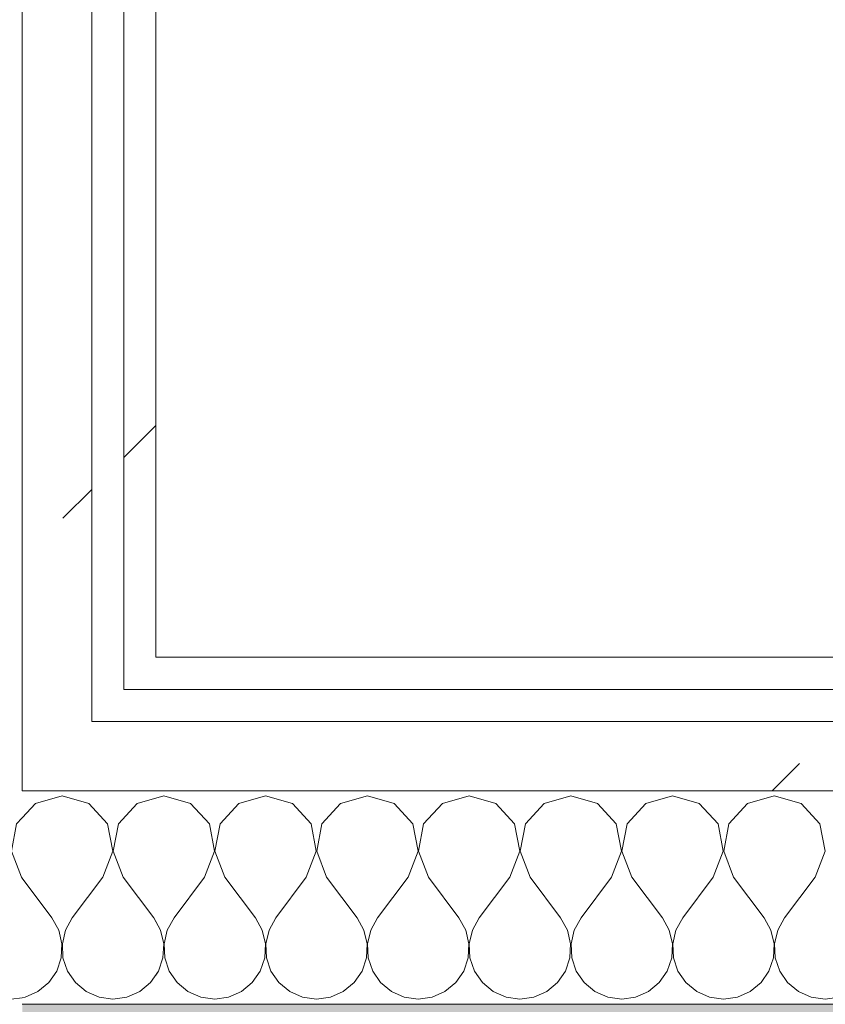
# Model space of a CAD drawing. Header units: millimetres. Extents: x -40968 to 13979, y -19284 to 4746.
# Tile 29 of 173: x -22989 to -22838, y -1194 to -1010. Entities that reach past the tile are written whole.
import ezdxf
from ezdxf.enums import TextEntityAlignment as Align

# ---------------------------------------------------------------- set-up
doc = ezdxf.new("R2010")
doc.units = ezdxf.units.MM
doc.header["$MEASUREMENT"] = 0
doc.linetypes.add('Wipeout_Contour', pattern=[1000, 0, -1000])
for name, color, linetype in [('12_FAÇ_Façana', 7, 'Continuous'), ('Nuevo_05_AUX_Treball', 7, 'Continuous'), ('Nuevo_08_E_Envans secs', 7, 'Continuous'), ('Nuevo_09_EI_Mobiliari cuines', 7, 'Continuous')]:
    doc.layers.add(name, color=color, linetype=linetype)
for name, color, linetype, lineweight, true_color in [('12_FAÇ_Façana_Pluma_Nº__176', 7, 'Continuous', 15, 0x93a0c6), ('Nuevo_05_AUX_Treball_Pluma_Nº__3', 7, 'Continuous', 5, 0xa4a4a4), ('Nuevo_08_E_Envans secs_Pluma_Nº__102', 7, 'Continuous', 5, 0xcccccc), ('Nuevo_08_E_Envans secs_Pluma_Nº__171', 171, 'Continuous', 13, 0xaaaaff), ('Nuevo_08_E_Envans secs_Pluma_Nº__177', 7, 'Continuous', 15, 0xf7e046)]:
    doc.layers.add(name, color=color, linetype=linetype, lineweight=lineweight, true_color=true_color)
for name, color, linetype, lineweight in [('Nuevo_08_E_Envans secs_Pluma_Nº__1', 7, 'Continuous', 5), ('Nuevo_09_EI_Mobiliari cuines_Pluma_Nº__1', 7, 'Continuous', 5), ('Nuevo_Sellos de Zona Archicad_Pluma_Nº__6', 7, 'Continuous', 5)]:
    doc.layers.add(name, color=color, linetype=linetype, lineweight=lineweight)
doc.styles.add('Estilo_Generado_1', font='txt')
pattern_1 = [(45, (0, 0), (-183.8478, 183.8478), [195, -65]), (45, (7e-14, 183.85), (-183.8478, 183.8478), [195, -65])]

# ---------------------------------------------------------------- blocks, each defined once
blk = doc.blocks.new('Planta 2_Office - Descans_1_1', base_point=(-17995.26, 748.54))
at = {"layer": 'Nuevo_05_AUX_Treball', "linetype": 'Continuous', "lineweight": 0, "true_color": 0xfee7e7}
blk.add_hatch(color=7, dxfattribs=at).paths.add_polyline_path([(-22963.42, -1128.98), (-22225.88, -1128.98), (-21025.88, -1128.98), (-18225.38, -1128.98), (-12886.81, -1128.98), (-12886.81, -996.81), (-12428.84, -996.81), (-12428.84, 1963.55), (-22963.42, 1963.55)])
at = {"layer": 'Nuevo_05_AUX_Treball_Pluma_Nº__3', "color": 253, "linetype": 'Continuous', "lineweight": 5, "true_color": 0xa4a4a4, "flags": 128}
blk.add_lwpolyline([(-22963.42, -1128.98), (-22225.88, -1128.98), (-21025.88, -1128.98), (-18225.38, -1128.98), (-12886.81, -1128.98), (-12886.81, -996.81), (-12428.84, -996.81), (-12428.84, 1963.55), (-22963.42, 1963.55)], close=True, dxfattribs=at)
at = {"layer": 'Nuevo_Sellos de Zona Archicad_Pluma_Nº__6', "color": 7, "lineweight": 5, "style": 'Estilo_Generado_1'}
for tag, p in [('ROOM_NAME', (-17995.26, 690.38)), ('ROOM_NUMBER', (-17995.26, 465.99)), ('ROOM_NET_AREA', (-17995.26, 238.62))]:
    blk.add_attdef(tag, text='', height=120, dxfattribs=at).set_placement(p, align=Align.TOP_LEFT)
blk = doc.blocks.new('Muro_14_1', base_point=(-24166.43, -1193.98))
at = {"layer": '12_FAÇ_Façana_Pluma_Nº__176', "linetype": 'Continuous', "lineweight": 0, "true_color": 0x495063}
blk.add_hatch(color=251, dxfattribs=at).paths.add_polyline_path([(-22988.42, -1193.98), (-22988.42, -1203.98), (-21871.11, -1203.98), (-21871.11, -1193.97)])
blk = doc.blocks.new('Muro_89_1', base_point=(-23028.42, -1193.98))
at = {"color": 254, "linetype": 'Wipeout_Contour', "lineweight": 0, "ltscale": 92088.710354}
blk.add_wipeout([(-22963.42, -1128.98), (-22963.42, 1963.55), (-22969.42, 1963.55), (-22969.42, -1128.98)], dxfattribs=at).dxf.layer = 'Nuevo_08_E_Envans secs'
at = {"color": 254, "linetype": 'Wipeout_Contour', "lineweight": 0, "ltscale": 92039.115892}
blk.add_wipeout([(-22988.42, -1134.98), (-22975.42, -1134.98), (-22975.42, -1128.98), (-22988.42, -1128.98)], dxfattribs=at).dxf.layer = 'Nuevo_08_E_Envans secs'
at = {"layer": 'Nuevo_08_E_Envans secs_Pluma_Nº__171', "linetype": 'Continuous', "lineweight": 13, "true_color": 0xaaaaff}
h = blk.add_hatch(dxfattribs=at)
h.set_pattern_fill('Panellat_HPL_0001', color=161, style=0, pattern_type=2)
h.set_pattern_definition(pattern_1)
h.paths.add_polyline_path([(-22963.42, -1128.98), (-22963.42, 1963.55), (-22969.42, 1963.55), (-22969.42, -1128.98)])
at = {"layer": 'Nuevo_08_E_Envans secs_Pluma_Nº__177', "linetype": 'Continuous', "lineweight": 15, "true_color": 0xf7e046}
h = blk.add_hatch(dxfattribs=at)
h.set_pattern_fill('Panellat_HPL_0001', color=53, style=0, pattern_type=2)
h.set_pattern_definition(pattern_1)
h.paths.add_polyline_path([(-22988.42, -1134.98), (-22975.42, -1134.98), (-22975.42, -1128.98), (-22988.42, -1128.98)])
at = {"layer": 'Nuevo_08_E_Envans secs_Pluma_Nº__1', "color": 7, "linetype": 'Continuous', "lineweight": 5}
for p, q in [((-22969.42, -1128.98), (-22969.42, 1963.55)), ((-22969.42, -1134.98), (-22969.42, -1128.98))]:
    blk.add_line(p, q, dxfattribs=at)
at = {"layer": 'Nuevo_08_E_Envans secs_Pluma_Nº__1', "color": 7, "linetype": 'Continuous', "lineweight": 5, "flags": 128}
blk.add_lwpolyline([(-22963.42, -1128.98), (-22963.42, 1963.55)], dxfattribs=at)
at = {"color": 254, "linetype": 'Wipeout_Contour', "lineweight": 0, "ltscale": 92150.5604}
blk.add_wipeout([(-22975.42, -1128.98), (-22975.42, 1963.55), (-22988.42, 1963.55), (-22988.42, -1128.98)], dxfattribs=at).dxf.layer = 'Nuevo_08_E_Envans secs'
at = {"color": 254, "linetype": 'Wipeout_Contour', "lineweight": 0, "ltscale": 92040.299703}
blk.add_wipeout([(-22988.42, -1140.98), (-22975.42, -1140.98), (-22975.42, -1134.98), (-22988.42, -1134.98)], dxfattribs=at).dxf.layer = 'Nuevo_08_E_Envans secs'
at = {"layer": 'Nuevo_08_E_Envans secs_Pluma_Nº__177', "linetype": 'Continuous', "lineweight": 15, "true_color": 0xf7e046}
h = blk.add_hatch(dxfattribs=at)
h.set_pattern_fill('Panellat_HPL_0001', color=53, style=0, pattern_type=2)
h.set_pattern_definition(pattern_1)
h.paths.add_polyline_path([(-22975.42, -1128.98), (-22975.42, 1963.55), (-22988.42, 1963.55), (-22988.42, -1128.98)])
h = blk.add_hatch(dxfattribs=at)
h.set_pattern_fill('Panellat_HPL_0001', color=53, style=0, pattern_type=2)
h.set_pattern_definition(pattern_1)
h.paths.add_polyline_path([(-22988.42, -1140.98), (-22975.42, -1140.98), (-22975.42, -1134.98), (-22988.42, -1134.98)])
at = {"layer": 'Nuevo_08_E_Envans secs_Pluma_Nº__1', "color": 7, "linetype": 'Continuous', "lineweight": 5}
for p, q in [((-22988.42, -1128.98), (-22988.42, 1963.55)), ((-22975.42, -1128.98), (-22975.42, 1963.55)), ((-22988.42, -1134.98), (-22988.42, -1128.98)), ((-22975.42, -1134.98), (-22975.42, -1128.98)), ((-22988.42, -1140.98), (-22988.42, -1134.98)), ((-22975.42, -1140.98), (-22975.42, -1134.98)), ((-22988.42, -1153.98), (-22988.42, -1140.98))]:
    blk.add_line(p, q, dxfattribs=at)
blk = doc.blocks.new('*X244')
at = {"layer": 'Nuevo_08_E_Envans secs_Pluma_Nº__102', "color": 254, "linetype": 'Continuous', "lineweight": 5, "true_color": 0xcccccc}
for p, q in [((-22961.9, -1154.93), (-22963.42, -1155.36)), ((-22956.9, -1156.35), (-22961.9, -1154.93)), ((-22953.39, -1160.19), (-22956.9, -1156.35)), ((-22947.86, -1156.35), (-22951.38, -1160.19)), ((-22942.86, -1154.93), (-22947.86, -1156.35)), ((-22937.85, -1156.35), (-22942.86, -1154.93)), ((-22934.34, -1160.19), (-22937.85, -1156.35)), ((-22928.82, -1156.35), (-22932.33, -1160.19)), ((-22923.81, -1154.93), (-22928.82, -1156.35)), ((-22918.8, -1156.35), (-22923.81, -1154.93)), ((-22915.29, -1160.19), (-22918.8, -1156.35)), ((-22909.77, -1156.35), (-22913.28, -1160.19)), ((-22904.76, -1154.93), (-22909.77, -1156.35)), ((-22899.75, -1156.35), (-22904.76, -1154.93)), ((-22896.24, -1160.19), (-22899.75, -1156.35)), ((-22890.72, -1156.35), (-22894.23, -1160.19)), ((-22885.71, -1154.93), (-22890.72, -1156.35)), ((-22880.71, -1156.35), (-22885.71, -1154.93)), ((-22877.2, -1160.19), (-22880.71, -1156.35)), ((-22871.67, -1156.35), (-22875.19, -1160.19)), ((-22866.67, -1154.93), (-22871.67, -1156.35)), ((-22861.66, -1156.35), (-22866.67, -1154.93)), ((-22858.15, -1160.19), (-22861.66, -1156.35)), ((-22852.63, -1156.35), (-22856.14, -1160.19)), ((-22847.62, -1154.93), (-22852.63, -1156.35)), ((-22842.61, -1156.35), (-22847.62, -1154.93)), ((-22839.1, -1160.19), (-22842.61, -1156.35)), ((-22952.42, -1165.31), (-22953.39, -1160.19)), ((-22951.38, -1160.19), (-22952.34, -1165.31)), ((-22933.37, -1165.31), (-22934.34, -1160.19)), ((-22932.33, -1160.19), (-22933.29, -1165.31)), ((-22914.32, -1165.31), (-22915.29, -1160.19)), ((-22913.28, -1160.19), (-22914.25, -1165.31)), ((-22895.28, -1165.31), (-22896.24, -1160.19)), ((-22894.23, -1160.19), (-22895.2, -1165.31)), ((-22876.23, -1165.31), (-22877.2, -1160.19)), ((-22875.19, -1160.19), (-22876.15, -1165.31)), ((-22857.18, -1165.31), (-22858.15, -1160.19)), ((-22856.14, -1160.19), (-22857.1, -1165.31)), ((-22838.13, -1165.31), (-22839.1, -1160.19)), ((-22954.29, -1170.17), (-22952.42, -1165.31)), ((-22952.34, -1165.31), (-22950.48, -1170.17)), ((-22935.24, -1170.17), (-22933.37, -1165.31)), ((-22933.29, -1165.31), (-22931.43, -1170.17)), ((-22916.19, -1170.17), (-22914.32, -1165.31)), ((-22914.25, -1165.31), (-22912.38, -1170.17)), ((-22897.14, -1170.17), (-22895.28, -1165.31)), ((-22895.2, -1165.31), (-22893.33, -1170.17)), ((-22878.1, -1170.17), (-22876.23, -1165.31)), ((-22876.15, -1165.31), (-22874.29, -1170.17)), ((-22859.05, -1170.17), (-22857.18, -1165.31)), ((-22857.1, -1165.31), (-22855.24, -1170.17)), ((-22840, -1170.17), (-22838.13, -1165.31)), ((-22954.29, -1170.17), (-22960, -1177.79)), ((-22950.48, -1170.17), (-22944.76, -1177.79)), ((-22935.24, -1170.17), (-22940.95, -1177.79)), ((-22931.43, -1170.17), (-22925.71, -1177.79)), ((-22916.19, -1170.17), (-22921.9, -1177.79)), ((-22912.38, -1170.17), (-22906.67, -1177.79)), ((-22897.14, -1170.17), (-22902.86, -1177.79)), ((-22893.33, -1170.17), (-22887.62, -1177.79)), ((-22878.1, -1170.17), (-22883.81, -1177.79)), ((-22874.29, -1170.17), (-22868.57, -1177.79)), ((-22859.05, -1170.17), (-22864.76, -1177.79)), ((-22855.24, -1170.17), (-22849.52, -1177.79)), ((-22840, -1170.17), (-22845.71, -1177.79)), ((-22962.54, -1180.08), (-22963.42, -1178.49)), ((-22960, -1177.79), (-22961.27, -1180.08)), ((-22943.49, -1180.08), (-22944.76, -1177.79)), ((-22940.95, -1177.79), (-22942.22, -1180.08)), ((-22924.44, -1180.08), (-22925.71, -1177.79)), ((-22921.9, -1177.79), (-22923.18, -1180.08)), ((-22905.4, -1180.08), (-22906.67, -1177.79)), ((-22902.86, -1177.79), (-22904.13, -1180.08)), ((-22886.35, -1180.08), (-22887.62, -1177.79)), ((-22883.81, -1177.79), (-22885.08, -1180.08)), ((-22867.3, -1180.08), (-22868.57, -1177.79)), ((-22864.76, -1177.79), (-22866.03, -1180.08)), ((-22848.25, -1180.08), (-22849.52, -1177.79)), ((-22845.71, -1177.79), (-22846.99, -1180.08)), ((-22961.94, -1182.64), (-22962.54, -1180.08)), ((-22961.27, -1180.08), (-22961.87, -1182.64)), ((-22942.9, -1182.64), (-22943.49, -1180.08)), ((-22942.22, -1180.08), (-22942.82, -1182.64)), ((-22923.85, -1182.64), (-22924.44, -1180.08)), ((-22923.18, -1180.08), (-22923.77, -1182.64)), ((-22904.8, -1182.64), (-22905.4, -1180.08)), ((-22904.13, -1180.08), (-22904.72, -1182.64)), ((-22885.75, -1182.64), (-22886.35, -1180.08)), ((-22885.08, -1180.08), (-22885.68, -1182.64)), ((-22866.71, -1182.64), (-22867.3, -1180.08)), ((-22866.03, -1180.08), (-22866.63, -1182.64)), ((-22847.66, -1182.64), (-22848.25, -1180.08)), ((-22846.99, -1180.08), (-22847.58, -1182.64)), ((-22962.07, -1185.27), (-22961.94, -1182.64)), ((-22961.87, -1182.64), (-22961.74, -1185.27)), ((-22943.02, -1185.27), (-22942.9, -1182.64)), ((-22942.82, -1182.64), (-22942.69, -1185.27)), ((-22923.98, -1185.27), (-22923.85, -1182.64)), ((-22923.77, -1182.64), (-22923.64, -1185.27)), ((-22904.93, -1185.27), (-22904.8, -1182.64)), ((-22904.72, -1182.64), (-22904.6, -1185.27)), ((-22885.88, -1185.27), (-22885.75, -1182.64)), ((-22885.68, -1182.64), (-22885.55, -1185.27)), ((-22866.83, -1185.27), (-22866.71, -1182.64)), ((-22866.63, -1182.64), (-22866.5, -1185.27)), ((-22847.78, -1185.27), (-22847.66, -1182.64)), ((-22847.58, -1182.64), (-22847.45, -1185.27)), ((-22962.91, -1187.76), (-22962.07, -1185.27)), ((-22961.74, -1185.27), (-22960.9, -1187.76)), ((-22943.86, -1187.76), (-22943.02, -1185.27)), ((-22942.69, -1185.27), (-22941.85, -1187.76)), ((-22924.81, -1187.76), (-22923.98, -1185.27)), ((-22923.64, -1185.27), (-22922.8, -1187.76)), ((-22905.77, -1187.76), (-22904.93, -1185.27)), ((-22904.6, -1185.27), (-22903.76, -1187.76)), ((-22886.72, -1187.76), (-22885.88, -1185.27)), ((-22885.55, -1185.27), (-22884.71, -1187.76)), ((-22867.67, -1187.76), (-22866.83, -1185.27)), ((-22866.5, -1185.27), (-22865.66, -1187.76)), ((-22848.62, -1187.76), (-22847.78, -1185.27)), ((-22847.45, -1185.27), (-22846.61, -1187.76)), ((-22963.42, -1188.5), (-22962.91, -1187.76)), ((-22960.9, -1187.76), (-22959.41, -1189.92)), ((-22945.35, -1189.92), (-22943.86, -1187.76)), ((-22941.85, -1187.76), (-22940.36, -1189.92)), ((-22926.3, -1189.92), (-22924.81, -1187.76)), ((-22922.8, -1187.76), (-22921.32, -1189.92)), ((-22907.26, -1189.92), (-22905.77, -1187.76)), ((-22903.76, -1187.76), (-22902.27, -1189.92)), ((-22888.21, -1189.92), (-22886.72, -1187.76)), ((-22884.71, -1187.76), (-22883.22, -1189.92)), ((-22869.16, -1189.92), (-22867.67, -1187.76)), ((-22865.66, -1187.76), (-22864.17, -1189.92)), ((-22850.11, -1189.92), (-22848.62, -1187.76)), ((-22846.61, -1187.76), (-22845.13, -1189.92)), ((-22959.41, -1189.92), (-22957.39, -1191.6)), ((-22947.37, -1191.6), (-22945.35, -1189.92)), ((-22940.36, -1189.92), (-22938.34, -1191.6)), ((-22928.33, -1191.6), (-22926.3, -1189.92)), ((-22921.32, -1189.92), (-22919.29, -1191.6)), ((-22909.28, -1191.6), (-22907.26, -1189.92)), ((-22902.27, -1189.92), (-22900.25, -1191.6)), ((-22890.23, -1191.6), (-22888.21, -1189.92)), ((-22883.22, -1189.92), (-22881.2, -1191.6)), ((-22871.18, -1191.6), (-22869.16, -1189.92)), ((-22864.17, -1189.92), (-22862.15, -1191.6)), ((-22852.14, -1191.6), (-22850.11, -1189.92)), ((-22845.13, -1189.92), (-22843.1, -1191.6)), ((-22957.39, -1191.6), (-22954.98, -1192.66)), ((-22954.98, -1192.66), (-22952.38, -1193.02)), ((-22952.38, -1193.02), (-22949.78, -1192.66)), ((-22949.78, -1192.66), (-22947.37, -1191.6)), ((-22938.34, -1191.6), (-22935.94, -1192.66)), ((-22935.94, -1192.66), (-22933.33, -1193.02)), ((-22933.33, -1193.02), (-22930.73, -1192.66)), ((-22930.73, -1192.66), (-22928.33, -1191.6)), ((-22919.29, -1191.6), (-22916.89, -1192.66)), ((-22916.89, -1192.66), (-22914.29, -1193.02)), ((-22914.29, -1193.02), (-22911.68, -1192.66)), ((-22911.68, -1192.66), (-22909.28, -1191.6)), ((-22900.25, -1191.6), (-22897.84, -1192.66)), ((-22897.84, -1192.66), (-22895.24, -1193.02)), ((-22895.24, -1193.02), (-22892.64, -1192.66)), ((-22892.64, -1192.66), (-22890.23, -1191.6)), ((-22881.2, -1191.6), (-22878.79, -1192.66)), ((-22878.79, -1192.66), (-22876.19, -1193.02)), ((-22876.19, -1193.02), (-22873.59, -1192.66)), ((-22873.59, -1192.66), (-22871.18, -1191.6)), ((-22862.15, -1191.6), (-22859.75, -1192.66)), ((-22859.75, -1192.66), (-22857.14, -1193.02)), ((-22857.14, -1193.02), (-22854.54, -1192.66)), ((-22854.54, -1192.66), (-22852.14, -1191.6)), ((-22843.1, -1191.6), (-22840.7, -1192.66)), ((-22840.7, -1192.66), (-22838.1, -1193.02)), ((-22838.1, -1193.02), (-22835.49, -1192.66))]:
    blk.add_line(p, q, dxfattribs=at)
blk = doc.blocks.new('Muro_90_1', base_point=(-20233.93, -1193.98))
at = {"layer": 'Nuevo_08_E_Envans secs', "color": 7, "lineweight": 20}
blk.add_blockref('*X244', (0, 0), dxfattribs=at)
at = {"color": 254, "linetype": 'Wipeout_Contour', "lineweight": 0, "ltscale": 86513.737601}
blk.add_wipeout([(-20233.93, -1128.98), (-22963.42, -1128.98), (-22963.42, -1134.98), (-20233.93, -1134.98)], dxfattribs=at).dxf.layer = 'Nuevo_08_E_Envans secs'
at = {"color": 254, "linetype": 'Wipeout_Contour', "lineweight": 0, "ltscale": 86517.020667}
blk.add_wipeout([(-20233.93, -1140.98), (-22963.42, -1140.98), (-22963.42, -1153.98), (-20233.93, -1153.98)], dxfattribs=at).dxf.layer = 'Nuevo_08_E_Envans secs'
at = {"layer": 'Nuevo_08_E_Envans secs_Pluma_Nº__171', "linetype": 'Continuous', "lineweight": 13, "true_color": 0xaaaaff}
h = blk.add_hatch(dxfattribs=at)
h.set_pattern_fill('Panellat_HPL_0001', color=161, style=0, pattern_type=2)
h.set_pattern_definition(pattern_1)
h.paths.add_polyline_path([(-20233.93, -1128.98), (-22963.42, -1128.98), (-22963.42, -1134.98), (-20233.93, -1134.98)])
at = {"layer": 'Nuevo_08_E_Envans secs_Pluma_Nº__177', "linetype": 'Continuous', "lineweight": 15, "true_color": 0xf7e046}
h = blk.add_hatch(dxfattribs=at)
h.set_pattern_fill('Panellat_HPL_0001', color=53, style=0, pattern_type=2)
h.set_pattern_definition(pattern_1)
h.paths.add_polyline_path([(-20233.93, -1140.98), (-22963.42, -1140.98), (-22963.42, -1153.98), (-20233.93, -1153.98)])
at = {"layer": 'Nuevo_08_E_Envans secs_Pluma_Nº__1', "color": 7, "linetype": 'Continuous', "lineweight": 5}
for p, q in [((-20233.93, -1134.98), (-22963.42, -1134.98)), ((-20233.93, -1140.98), (-22963.42, -1140.98)), ((-20233.93, -1153.98), (-22963.42, -1153.98))]:
    blk.add_line(p, q, dxfattribs=at)
at = {"layer": 'Nuevo_08_E_Envans secs_Pluma_Nº__1', "color": 7, "linetype": 'Continuous', "lineweight": 5, "flags": 128}
blk.add_lwpolyline([(-20233.93, -1128.98), (-22963.42, -1128.98)], dxfattribs=at)
blk = doc.blocks.new('*X494')
at = {"layer": 'Nuevo_08_E_Envans secs_Pluma_Nº__102', "color": 254, "linetype": 'Continuous', "lineweight": 5, "true_color": 0xcccccc}
for p, q in [((-22985.96, -1156.35), (-22988.42, -1159.04)), ((-22980.95, -1154.93), (-22985.96, -1156.35)), ((-22975.95, -1156.35), (-22980.95, -1154.93)), ((-22972.43, -1160.19), (-22975.95, -1156.35)), ((-22966.91, -1156.35), (-22970.42, -1160.19)), ((-22961.9, -1154.93), (-22966.91, -1156.35)), ((-22956.9, -1156.35), (-22961.9, -1154.93)), ((-22953.39, -1160.19), (-22956.9, -1156.35)), ((-22947.86, -1156.35), (-22951.38, -1160.19)), ((-22942.86, -1154.93), (-22947.86, -1156.35)), ((-22937.85, -1156.35), (-22942.86, -1154.93)), ((-22934.34, -1160.19), (-22937.85, -1156.35)), ((-22928.82, -1156.35), (-22932.33, -1160.19)), ((-22923.81, -1154.93), (-22928.82, -1156.35)), ((-22918.8, -1156.35), (-22923.81, -1154.93)), ((-22915.29, -1160.19), (-22918.8, -1156.35)), ((-22909.77, -1156.35), (-22913.28, -1160.19)), ((-22904.76, -1154.93), (-22909.77, -1156.35)), ((-22899.75, -1156.35), (-22904.76, -1154.93)), ((-22896.24, -1160.19), (-22899.75, -1156.35)), ((-22890.72, -1156.35), (-22894.23, -1160.19)), ((-22885.71, -1154.93), (-22890.72, -1156.35)), ((-22880.71, -1156.35), (-22885.71, -1154.93)), ((-22877.2, -1160.19), (-22880.71, -1156.35)), ((-22871.67, -1156.35), (-22875.19, -1160.19)), ((-22866.67, -1154.93), (-22871.67, -1156.35)), ((-22861.66, -1156.35), (-22866.67, -1154.93)), ((-22858.15, -1160.19), (-22861.66, -1156.35)), ((-22852.63, -1156.35), (-22856.14, -1160.19)), ((-22847.62, -1154.93), (-22852.63, -1156.35)), ((-22842.61, -1156.35), (-22847.62, -1154.93)), ((-22839.1, -1160.19), (-22842.61, -1156.35)), ((-22971.47, -1165.31), (-22972.43, -1160.19)), ((-22970.42, -1160.19), (-22971.39, -1165.31)), ((-22952.42, -1165.31), (-22953.39, -1160.19)), ((-22951.38, -1160.19), (-22952.34, -1165.31)), ((-22933.37, -1165.31), (-22934.34, -1160.19)), ((-22932.33, -1160.19), (-22933.29, -1165.31)), ((-22914.32, -1165.31), (-22915.29, -1160.19)), ((-22913.28, -1160.19), (-22914.25, -1165.31)), ((-22895.28, -1165.31), (-22896.24, -1160.19)), ((-22894.23, -1160.19), (-22895.2, -1165.31)), ((-22876.23, -1165.31), (-22877.2, -1160.19)), ((-22875.19, -1160.19), (-22876.15, -1165.31)), ((-22857.18, -1165.31), (-22858.15, -1160.19)), ((-22856.14, -1160.19), (-22857.1, -1165.31)), ((-22838.13, -1165.31), (-22839.1, -1160.19)), ((-22973.33, -1170.17), (-22971.47, -1165.31)), ((-22971.39, -1165.31), (-22969.52, -1170.17)), ((-22954.29, -1170.17), (-22952.42, -1165.31)), ((-22952.34, -1165.31), (-22950.48, -1170.17)), ((-22935.24, -1170.17), (-22933.37, -1165.31)), ((-22933.29, -1165.31), (-22931.43, -1170.17)), ((-22916.19, -1170.17), (-22914.32, -1165.31)), ((-22914.25, -1165.31), (-22912.38, -1170.17)), ((-22897.14, -1170.17), (-22895.28, -1165.31)), ((-22895.2, -1165.31), (-22893.33, -1170.17)), ((-22878.1, -1170.17), (-22876.23, -1165.31)), ((-22876.15, -1165.31), (-22874.29, -1170.17)), ((-22859.05, -1170.17), (-22857.18, -1165.31)), ((-22857.1, -1165.31), (-22855.24, -1170.17)), ((-22840, -1170.17), (-22838.13, -1165.31)), ((-22988.42, -1170.37), (-22982.86, -1177.79)), ((-22973.33, -1170.17), (-22979.05, -1177.79)), ((-22969.52, -1170.17), (-22963.81, -1177.79)), ((-22954.29, -1170.17), (-22960, -1177.79)), ((-22950.48, -1170.17), (-22944.76, -1177.79)), ((-22935.24, -1170.17), (-22940.95, -1177.79)), ((-22931.43, -1170.17), (-22925.71, -1177.79)), ((-22916.19, -1170.17), (-22921.9, -1177.79)), ((-22912.38, -1170.17), (-22906.67, -1177.79)), ((-22897.14, -1170.17), (-22902.86, -1177.79)), ((-22893.33, -1170.17), (-22887.62, -1177.79)), ((-22878.1, -1170.17), (-22883.81, -1177.79)), ((-22874.29, -1170.17), (-22868.57, -1177.79)), ((-22859.05, -1170.17), (-22864.76, -1177.79)), ((-22855.24, -1170.17), (-22849.52, -1177.79)), ((-22840, -1170.17), (-22845.71, -1177.79)), ((-22981.59, -1180.08), (-22982.86, -1177.79)), ((-22979.05, -1177.79), (-22980.32, -1180.08)), ((-22962.54, -1180.08), (-22963.81, -1177.79)), ((-22960, -1177.79), (-22961.27, -1180.08)), ((-22943.49, -1180.08), (-22944.76, -1177.79)), ((-22940.95, -1177.79), (-22942.22, -1180.08)), ((-22924.44, -1180.08), (-22925.71, -1177.79)), ((-22921.9, -1177.79), (-22923.18, -1180.08)), ((-22905.4, -1180.08), (-22906.67, -1177.79)), ((-22902.86, -1177.79), (-22904.13, -1180.08)), ((-22886.35, -1180.08), (-22887.62, -1177.79)), ((-22883.81, -1177.79), (-22885.08, -1180.08)), ((-22867.3, -1180.08), (-22868.57, -1177.79)), ((-22864.76, -1177.79), (-22866.03, -1180.08)), ((-22848.25, -1180.08), (-22849.52, -1177.79)), ((-22845.71, -1177.79), (-22846.99, -1180.08)), ((-22980.99, -1182.64), (-22981.59, -1180.08)), ((-22980.32, -1180.08), (-22980.91, -1182.64)), ((-22961.94, -1182.64), (-22962.54, -1180.08)), ((-22961.27, -1180.08), (-22961.87, -1182.64)), ((-22942.9, -1182.64), (-22943.49, -1180.08)), ((-22942.22, -1180.08), (-22942.82, -1182.64)), ((-22923.85, -1182.64), (-22924.44, -1180.08)), ((-22923.18, -1180.08), (-22923.77, -1182.64)), ((-22904.8, -1182.64), (-22905.4, -1180.08)), ((-22904.13, -1180.08), (-22904.72, -1182.64)), ((-22885.75, -1182.64), (-22886.35, -1180.08)), ((-22885.08, -1180.08), (-22885.68, -1182.64)), ((-22866.71, -1182.64), (-22867.3, -1180.08)), ((-22866.03, -1180.08), (-22866.63, -1182.64)), ((-22847.66, -1182.64), (-22848.25, -1180.08)), ((-22846.99, -1180.08), (-22847.58, -1182.64)), ((-22981.12, -1185.27), (-22980.99, -1182.64)), ((-22980.91, -1182.64), (-22980.79, -1185.27)), ((-22962.07, -1185.27), (-22961.94, -1182.64)), ((-22961.87, -1182.64), (-22961.74, -1185.27)), ((-22943.02, -1185.27), (-22942.9, -1182.64)), ((-22942.82, -1182.64), (-22942.69, -1185.27)), ((-22923.98, -1185.27), (-22923.85, -1182.64)), ((-22923.77, -1182.64), (-22923.64, -1185.27)), ((-22904.93, -1185.27), (-22904.8, -1182.64)), ((-22904.72, -1182.64), (-22904.6, -1185.27)), ((-22885.88, -1185.27), (-22885.75, -1182.64)), ((-22885.68, -1182.64), (-22885.55, -1185.27)), ((-22866.83, -1185.27), (-22866.71, -1182.64)), ((-22866.63, -1182.64), (-22866.5, -1185.27)), ((-22847.78, -1185.27), (-22847.66, -1182.64)), ((-22847.58, -1182.64), (-22847.45, -1185.27)), ((-22981.96, -1187.76), (-22981.12, -1185.27)), ((-22980.79, -1185.27), (-22979.95, -1187.76)), ((-22962.91, -1187.76), (-22962.07, -1185.27)), ((-22961.74, -1185.27), (-22960.9, -1187.76)), ((-22943.86, -1187.76), (-22943.02, -1185.27)), ((-22942.69, -1185.27), (-22941.85, -1187.76)), ((-22924.81, -1187.76), (-22923.98, -1185.27)), ((-22923.64, -1185.27), (-22922.8, -1187.76)), ((-22905.77, -1187.76), (-22904.93, -1185.27)), ((-22904.6, -1185.27), (-22903.76, -1187.76)), ((-22886.72, -1187.76), (-22885.88, -1185.27)), ((-22885.55, -1185.27), (-22884.71, -1187.76)), ((-22867.67, -1187.76), (-22866.83, -1185.27)), ((-22866.5, -1185.27), (-22865.66, -1187.76)), ((-22848.62, -1187.76), (-22847.78, -1185.27)), ((-22847.45, -1185.27), (-22846.61, -1187.76)), ((-22983.45, -1189.92), (-22981.96, -1187.76)), ((-22979.95, -1187.76), (-22978.46, -1189.92)), ((-22964.4, -1189.92), (-22962.91, -1187.76)), ((-22960.9, -1187.76), (-22959.41, -1189.92)), ((-22945.35, -1189.92), (-22943.86, -1187.76)), ((-22941.85, -1187.76), (-22940.36, -1189.92)), ((-22926.3, -1189.92), (-22924.81, -1187.76)), ((-22922.8, -1187.76), (-22921.32, -1189.92)), ((-22907.26, -1189.92), (-22905.77, -1187.76)), ((-22903.76, -1187.76), (-22902.27, -1189.92)), ((-22888.21, -1189.92), (-22886.72, -1187.76)), ((-22884.71, -1187.76), (-22883.22, -1189.92)), ((-22869.16, -1189.92), (-22867.67, -1187.76)), ((-22865.66, -1187.76), (-22864.17, -1189.92)), ((-22850.11, -1189.92), (-22848.62, -1187.76)), ((-22846.61, -1187.76), (-22845.13, -1189.92)), ((-22985.47, -1191.6), (-22983.45, -1189.92)), ((-22978.46, -1189.92), (-22976.44, -1191.6)), ((-22966.42, -1191.6), (-22964.4, -1189.92)), ((-22959.41, -1189.92), (-22957.39, -1191.6)), ((-22947.37, -1191.6), (-22945.35, -1189.92)), ((-22940.36, -1189.92), (-22938.34, -1191.6)), ((-22928.33, -1191.6), (-22926.3, -1189.92)), ((-22921.32, -1189.92), (-22919.29, -1191.6)), ((-22909.28, -1191.6), (-22907.26, -1189.92)), ((-22902.27, -1189.92), (-22900.25, -1191.6)), ((-22890.23, -1191.6), (-22888.21, -1189.92)), ((-22883.22, -1189.92), (-22881.2, -1191.6)), ((-22871.18, -1191.6), (-22869.16, -1189.92)), ((-22864.17, -1189.92), (-22862.15, -1191.6)), ((-22852.14, -1191.6), (-22850.11, -1189.92)), ((-22845.13, -1189.92), (-22843.1, -1191.6)), ((-22988.42, -1192.74), (-22987.87, -1192.66)), ((-22987.87, -1192.66), (-22985.47, -1191.6)), ((-22976.44, -1191.6), (-22974.03, -1192.66)), ((-22974.03, -1192.66), (-22971.43, -1193.02)), ((-22971.43, -1193.02), (-22968.83, -1192.66)), ((-22968.83, -1192.66), (-22966.42, -1191.6)), ((-22957.39, -1191.6), (-22954.98, -1192.66)), ((-22954.98, -1192.66), (-22952.38, -1193.02)), ((-22952.38, -1193.02), (-22949.78, -1192.66)), ((-22949.78, -1192.66), (-22947.37, -1191.6)), ((-22938.34, -1191.6), (-22935.94, -1192.66)), ((-22935.94, -1192.66), (-22933.33, -1193.02)), ((-22933.33, -1193.02), (-22930.73, -1192.66)), ((-22930.73, -1192.66), (-22928.33, -1191.6)), ((-22919.29, -1191.6), (-22916.89, -1192.66)), ((-22916.89, -1192.66), (-22914.29, -1193.02)), ((-22914.29, -1193.02), (-22911.68, -1192.66)), ((-22911.68, -1192.66), (-22909.28, -1191.6)), ((-22900.25, -1191.6), (-22897.84, -1192.66)), ((-22897.84, -1192.66), (-22895.24, -1193.02)), ((-22895.24, -1193.02), (-22892.64, -1192.66)), ((-22892.64, -1192.66), (-22890.23, -1191.6)), ((-22881.2, -1191.6), (-22878.79, -1192.66)), ((-22878.79, -1192.66), (-22876.19, -1193.02)), ((-22876.19, -1193.02), (-22873.59, -1192.66)), ((-22873.59, -1192.66), (-22871.18, -1191.6)), ((-22862.15, -1191.6), (-22859.75, -1192.66)), ((-22859.75, -1192.66), (-22857.14, -1193.02)), ((-22857.14, -1193.02), (-22854.54, -1192.66)), ((-22854.54, -1192.66), (-22852.14, -1191.6)), ((-22843.1, -1191.6), (-22840.7, -1192.66)), ((-22840.7, -1192.66), (-22838.1, -1193.02)), ((-22838.1, -1193.02), (-22835.49, -1192.66))]:
    blk.add_line(p, q, dxfattribs=at)
blk = doc.blocks.new('*X495')
at = {"layer": 'Nuevo_08_E_Envans secs_Pluma_Nº__102', "color": 254, "linetype": 'Continuous', "lineweight": 5, "true_color": 0xcccccc}
for p, q in [((-23024.05, -1156.35), (-23027.57, -1160.19)), ((-23019.05, -1154.93), (-23024.05, -1156.35)), ((-23014.04, -1156.35), (-23019.05, -1154.93)), ((-23010.53, -1160.19), (-23014.04, -1156.35)), ((-23005.01, -1156.35), (-23008.52, -1160.19)), ((-23000, -1154.93), (-23005.01, -1156.35)), ((-22994.99, -1156.35), (-23000, -1154.93)), ((-22991.48, -1160.19), (-22994.99, -1156.35)), ((-22988.42, -1159.04), (-22989.47, -1160.19)), ((-23027.57, -1160.19), (-23028.42, -1164.7)), ((-23009.56, -1165.31), (-23010.53, -1160.19)), ((-23008.52, -1160.19), (-23009.49, -1165.31)), ((-22990.51, -1165.31), (-22991.48, -1160.19)), ((-22989.47, -1160.19), (-22990.44, -1165.31)), ((-23028.42, -1165.61), (-23026.67, -1170.17)), ((-23011.43, -1170.17), (-23009.56, -1165.31)), ((-23009.49, -1165.31), (-23007.62, -1170.17)), ((-22992.38, -1170.17), (-22990.51, -1165.31)), ((-22990.44, -1165.31), (-22988.57, -1170.17)), ((-23026.67, -1170.17), (-23020.95, -1177.79)), ((-23011.43, -1170.17), (-23017.14, -1177.79)), ((-23007.62, -1170.17), (-23001.9, -1177.79)), ((-22992.38, -1170.17), (-22998.1, -1177.79)), ((-22988.57, -1170.17), (-22988.42, -1170.37)), ((-23019.68, -1180.08), (-23020.95, -1177.79)), ((-23017.14, -1177.79), (-23018.41, -1180.08)), ((-23000.63, -1180.08), (-23001.9, -1177.79)), ((-22998.1, -1177.79), (-22999.37, -1180.08)), ((-23019.09, -1182.64), (-23019.68, -1180.08)), ((-23018.41, -1180.08), (-23019.01, -1182.64)), ((-23000.04, -1182.64), (-23000.63, -1180.08)), ((-22999.37, -1180.08), (-22999.96, -1182.64)), ((-23019.21, -1185.27), (-23019.09, -1182.64)), ((-23019.01, -1182.64), (-23018.88, -1185.27)), ((-23000.17, -1185.27), (-23000.04, -1182.64)), ((-22999.96, -1182.64), (-22999.83, -1185.27)), ((-23020.05, -1187.76), (-23019.21, -1185.27)), ((-23018.88, -1185.27), (-23018.04, -1187.76)), ((-23001.01, -1187.76), (-23000.17, -1185.27)), ((-22999.83, -1185.27), (-22998.99, -1187.76)), ((-23021.54, -1189.92), (-23020.05, -1187.76)), ((-23018.04, -1187.76), (-23016.55, -1189.92)), ((-23002.49, -1189.92), (-23001.01, -1187.76)), ((-22998.99, -1187.76), (-22997.51, -1189.92)), ((-23023.56, -1191.6), (-23021.54, -1189.92)), ((-23016.55, -1189.92), (-23014.53, -1191.6)), ((-23004.52, -1191.6), (-23002.49, -1189.92)), ((-22997.51, -1189.92), (-22995.48, -1191.6)), ((-23028.42, -1193), (-23025.97, -1192.66)), ((-23025.97, -1192.66), (-23023.56, -1191.6)), ((-23014.53, -1191.6), (-23012.13, -1192.66)), ((-23012.13, -1192.66), (-23009.52, -1193.02)), ((-23009.52, -1193.02), (-23006.92, -1192.66)), ((-23006.92, -1192.66), (-23004.52, -1191.6)), ((-22995.48, -1191.6), (-22993.08, -1192.66)), ((-22993.08, -1192.66), (-22990.48, -1193.02)), ((-22990.48, -1193.02), (-22988.42, -1192.74))]:
    blk.add_line(p, q, dxfattribs=at)
blk = doc.blocks.new('Muro_148_1', base_point=(-24166.43, -1128.98))
at = {"layer": 'Nuevo_08_E_Envans secs_Pluma_Nº__1', "color": 7, "linetype": 'Continuous', "lineweight": 5, "flags": 128}
blk.add_lwpolyline([(-22988.42, -1193.98), (-21871.11, -1193.98)], dxfattribs=at)
at = {"layer": 'Nuevo_08_E_Envans secs', "color": 7, "lineweight": 20}
for name in ['*X495', '*X494']:
    blk.add_blockref(name, (0, 0), dxfattribs=at)
at = {"color": 254, "linetype": 'Wipeout_Contour', "lineweight": 0, "ltscale": 86513.737601}
blk.add_wipeout([(-22963.42, -1134.98), (-20233.93, -1134.98), (-20233.93, -1128.98), (-22963.42, -1128.98)], dxfattribs=at).dxf.layer = 'Nuevo_08_E_Envans secs'
at = {"color": 254, "linetype": 'Wipeout_Contour', "lineweight": 0, "ltscale": 86540.990748}
blk.add_wipeout([(-22975.42, -1153.98), (-20233.93, -1153.98), (-20233.93, -1140.98), (-22975.42, -1140.98)], dxfattribs=at).dxf.layer = 'Nuevo_08_E_Envans secs'
at = {"layer": 'Nuevo_08_E_Envans secs_Pluma_Nº__171', "linetype": 'Continuous', "lineweight": 13, "true_color": 0xaaaaff}
h = blk.add_hatch(dxfattribs=at)
h.set_pattern_fill('Panellat_HPL_0001', color=161, style=0, pattern_type=2)
h.set_pattern_definition(pattern_1)
h.paths.add_polyline_path([(-22963.42, -1134.98), (-20233.93, -1134.98), (-20233.93, -1128.98), (-22963.42, -1128.98)])
at = {"layer": 'Nuevo_08_E_Envans secs_Pluma_Nº__177', "linetype": 'Continuous', "lineweight": 15, "true_color": 0xf7e046}
h = blk.add_hatch(dxfattribs=at)
h.set_pattern_fill('Panellat_HPL_0001', color=53, style=0, pattern_type=2)
h.set_pattern_definition(pattern_1)
h.paths.add_polyline_path([(-22975.42, -1153.98), (-20233.93, -1153.98), (-20233.93, -1140.98), (-22975.42, -1140.98)])
at = {"color": 254, "linetype": 'Wipeout_Contour', "lineweight": 0, "ltscale": 91977.191022}
blk.add_wipeout([(-22969.42, -1134.98), (-22963.42, -1134.98), (-22963.42, -1128.98), (-22969.42, -1128.98)], dxfattribs=at).dxf.layer = 'Nuevo_08_E_Envans secs'
at = {"color": 254, "linetype": 'Wipeout_Contour', "lineweight": 0, "ltscale": 92042.189706}
blk.add_wipeout([(-22988.42, -1153.98), (-22975.42, -1153.98), (-22975.42, -1140.98), (-22988.42, -1140.98)], dxfattribs=at).dxf.layer = 'Nuevo_08_E_Envans secs'
at = {"layer": 'Nuevo_08_E_Envans secs_Pluma_Nº__171', "linetype": 'Continuous', "lineweight": 13, "true_color": 0xaaaaff}
h = blk.add_hatch(dxfattribs=at)
h.set_pattern_fill('Panellat_HPL_0001', color=161, style=0, pattern_type=2)
h.set_pattern_definition(pattern_1)
h.paths.add_polyline_path([(-22969.42, -1134.98), (-22963.42, -1134.98), (-22963.42, -1128.98), (-22969.42, -1128.98)])
at = {"layer": 'Nuevo_08_E_Envans secs_Pluma_Nº__177', "linetype": 'Continuous', "lineweight": 15, "true_color": 0xf7e046}
h = blk.add_hatch(dxfattribs=at)
h.set_pattern_fill('Panellat_HPL_0001', color=53, style=0, pattern_type=2)
h.set_pattern_definition(pattern_1)
h.paths.add_polyline_path([(-22988.42, -1153.98), (-22975.42, -1153.98), (-22975.42, -1140.98), (-22988.42, -1140.98)])
at = {"layer": 'Nuevo_08_E_Envans secs_Pluma_Nº__1', "color": 7, "linetype": 'Continuous', "lineweight": 5}
for p, q in [((-22969.42, -1134.98), (-22969.42, -1128.98)), ((-22975.42, -1140.98), (-22975.42, -1134.98)), ((-20233.93, -1134.98), (-22969.42, -1134.98)), ((-22988.42, -1153.98), (-22988.42, -1140.98)), ((-20233.93, -1140.98), (-22975.42, -1140.98)), ((-20233.93, -1153.98), (-22988.42, -1153.98))]:
    blk.add_line(p, q, dxfattribs=at)
at = {"layer": 'Nuevo_08_E_Envans secs_Pluma_Nº__1', "color": 7, "linetype": 'Continuous', "lineweight": 5, "flags": 128}
blk.add_lwpolyline([(-20233.93, -1128.98), (-22963.42, -1128.98)], dxfattribs=at)
blk = doc.blocks.new('Módulo Base Doble Puerta 24')
at = {"layer": 'Nuevo_09_EI_Mobiliari cuines_Pluma_Nº__1', "color": 7, "linetype": 'Continuous', "lineweight": 5}
for p, q in [((0, 600), (1000, 600)), ((0, 580), (1000, 580))]:
    blk.add_line(p, q, dxfattribs=at)
blk = doc.blocks.new('Armario Mural 27_2')
at = {"color": 254, "linetype": 'Wipeout_Contour', "lineweight": 0, "ltscale": 2475.349912}
blk.add_wipeout([(0, -398), (1000, -398), (1000, 0), (0, 0)], dxfattribs=at).dxf.layer = 'Nuevo_09_EI_Mobiliari cuines'
at = {"layer": 'Nuevo_09_EI_Mobiliari cuines_Pluma_Nº__1', "color": 7, "linetype": 'Continuous', "lineweight": 5, "flags": 128}
blk.add_lwpolyline([(0, -398), (1000, -398), (1000, 0), (0, 0)], close=True, dxfattribs=at)

msp = doc.modelspace()

# ---------------------------------------------------------------- linework, layer by layer
at = {"layer": 'Nuevo_05_AUX_Treball', "color": 7, "linetype": 'Continuous', "lineweight": 0, "true_color": 0xfee7e7, "flags": 128}
msp.add_lwpolyline([(-22963.42, -1128.98), (-22225.88, -1128.98), (-21025.88, -1128.98), (-18225.38, -1128.98), (-12886.81, -1128.98), (-12886.81, -996.81), (-12428.84, -996.81), (-12428.84, 1963.55), (-22963.42, 1963.55)], close=True, dxfattribs=at)

# ---------------------------------------------------------------- block references
at = {"layer": '12_FAÇ_Façana', "color": 7, "lineweight": 20}
msp.add_blockref('Muro_14_1', (-24166.43, -1193.98), dxfattribs=at)
at = {"layer": 'Nuevo_05_AUX_Treball', "color": 7, "linetype": 'Continuous', "lineweight": 5}
msp.add_blockref('Planta 2_Office - Descans_1_1', (-17995.26, 748.54), dxfattribs=at)

# ---------------------------------------------------------------- next in the draw order: block references
at = {"layer": 'Nuevo_08_E_Envans secs', "color": 7, "lineweight": 20}
msp.add_blockref('Muro_89_1', (-23028.42, -1193.98), dxfattribs=at)

# ---------------------------------------------------------------- next in the draw order: block references
msp.add_blockref('Muro_90_1', (-20233.93, -1193.98), dxfattribs=at)

# ---------------------------------------------------------------- next in the draw order: block references
msp.add_blockref('Muro_148_1', (-24166.43, -1128.98), dxfattribs=at)

# ---------------------------------------------------------------- next in the draw order: block references
at = {"layer": 'Nuevo_09_EI_Mobiliari cuines_Pluma_Nº__1', "color": 7, "linetype": 'Continuous', "lineweight": 5, "xscale": -1, "zscale": 1000, "rotation": 89.99999999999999}
msp.add_blockref('Módulo Base Doble Puerta 24', (-22363.42, -128.98), dxfattribs=at)

# ---------------------------------------------------------------- next in the draw order: block references
at = {"layer": 'Nuevo_09_EI_Mobiliari cuines_Pluma_Nº__1', "color": 7, "linetype": 'Continuous', "lineweight": 5, "zscale": 1000, "rotation": 89.99999999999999}
msp.add_blockref('Armario Mural 27_2', (-22963.42, -1128.98), dxfattribs=at)

doc.saveas('drawing.dxf')
